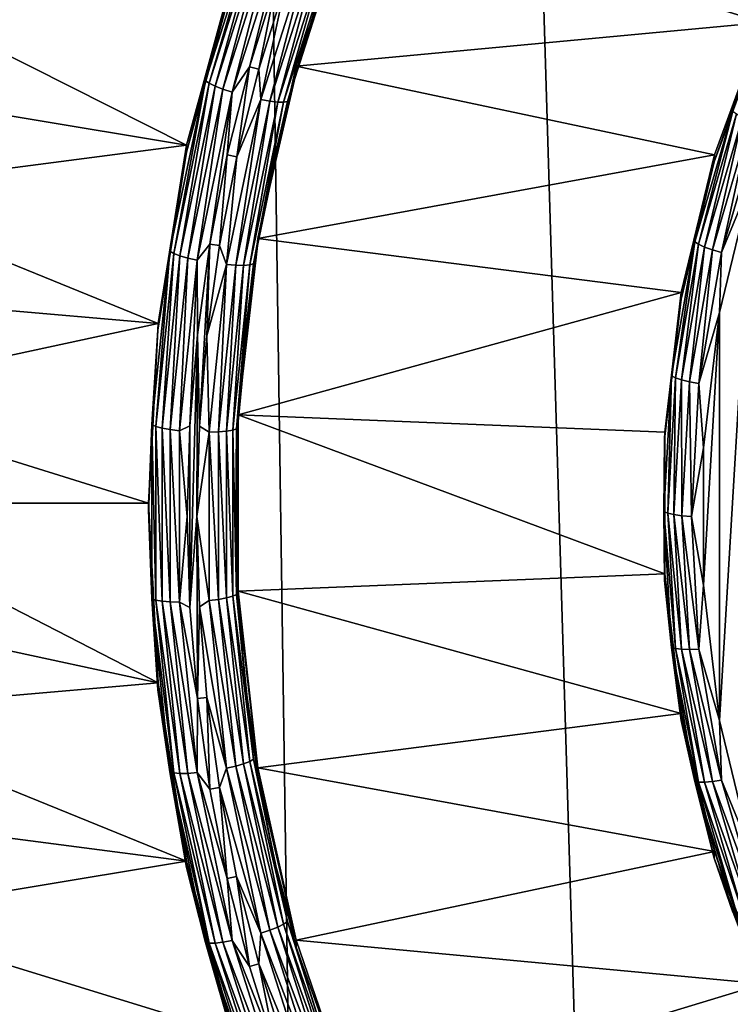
# Model space of a CAD drawing. Header units: metres. Extents: x -150 to 146, y -127 to 82.
# Tile 88 of 256: x -9.66 to -6, y -109.93 to -104.85. Entities that reach past the tile are written whole.
import ezdxf

# ---------------------------------------------------------------- set-up
doc = ezdxf.new("R2010")
doc.units = ezdxf.units.M
doc.layers.add('solid_ELLA_AP_WANNE_SW0001', color=7, linetype='CONTINUOUS')

msp = doc.modelspace()

# ---------------------------------------------------------------- linework, layer by layer
at = {"layer": 'solid_ELLA_AP_WANNE_SW0001'}
for points in [[(-4.56158, -125.847031, 10.967083), (-3.202313, -18.13368, 14.148131), (-9.597679, -18.242001, 14.008192)], [(-9.740106, -124.018639, 10.897394), (-9.597679, -18.242001, 14.008192), (-15.709249, -18.43573, 13.752231)], [(-8.069072, -124.773148, 10.924821), (-9.597679, -18.242001, 14.008192), (-9.740106, -124.018639, 10.897394)], [(-6.335864, -125.385757, 10.948422), (-9.597679, -18.242001, 14.008192), (-8.069072, -124.773148, 10.924821)], [(-4.56158, -125.847031, 10.967083), (-9.597679, -18.242001, 14.008192), (-6.335864, -125.385757, 10.948422)], [(-7.941921, -104.226585, -15.344634), (-8.238558, -105.093163, -15.191832), (-7.942751, -104.262375, -15.541408)], [(-5.831067, -104.868713, -15.231409), (-8.238558, -105.093163, -15.191832), (-7.941921, -104.226585, -15.344634)], [(-5.831067, -104.868713, -15.231409), (-7.941921, -104.226585, -15.344634), (-5.49836, -104.216736, -15.34637)], [(-8.238558, -105.093163, -15.191832), (-8.102434, -104.69043, -15.465931), (-7.942751, -104.262375, -15.541408)], [(-8.433378, -104.312042, -15.585213), (-8.706097, -105.168053, -15.434276), (-8.559508, -104.640076, -15.474809)], [(-8.686729, -105.181374, -15.480952), (-8.706097, -105.168053, -15.434276), (-8.433378, -104.312042, -15.585213)], [(-8.414618, -104.327263, -15.631555), (-8.686729, -105.181374, -15.480952), (-8.433378, -104.312042, -15.585213)], [(-8.655913, -105.196426, -15.520388), (-8.686729, -105.181374, -15.480952), (-8.414618, -104.327263, -15.631555)], [(-8.384768, -104.345352, -15.670455), (-8.655913, -105.196426, -15.520388), (-8.414618, -104.327263, -15.631555)], [(-8.615755, -105.212189, -15.549887), (-8.655913, -105.196426, -15.520388), (-8.384768, -104.345352, -15.670455)], [(-8.345866, -104.365059, -15.699259), (-8.615755, -105.212189, -15.549887), (-8.384768, -104.345352, -15.670455)], [(-8.568995, -105.227577, -15.567437), (-8.615755, -105.212189, -15.549887), (-8.345866, -104.365059, -15.699259)], [(-8.30057, -104.385048, -15.715998), (-8.568995, -105.227577, -15.567437), (-8.345866, -104.365059, -15.699259)], [(-8.479196, -105.095894, -15.597521), (-8.568995, -105.227577, -15.567437), (-8.30057, -104.385048, -15.715998)], [(-8.338631, -104.646019, -15.676846), (-8.479196, -105.095894, -15.597521), (-8.30057, -104.385048, -15.715998)], [(-8.15679, -104.437477, -15.706697), (-8.420564, -105.265411, -15.56071), (-8.291231, -104.66169, -15.674084)], [(-8.373823, -105.273857, -15.538906), (-8.420564, -105.265411, -15.56071), (-8.15679, -104.437477, -15.706697)], [(-8.111513, -104.450516, -15.684084), (-8.373823, -105.273857, -15.538906), (-8.15679, -104.437477, -15.706697)], [(-8.333696, -105.278564, -15.505754), (-8.373823, -105.273857, -15.538906), (-8.111513, -104.450516, -15.684084)], [(-8.072643, -104.459167, -15.650236), (-8.333696, -105.278564, -15.505754), (-8.111513, -104.450516, -15.684084)], [(-8.302923, -105.279205, -15.463517), (-8.333696, -105.278564, -15.505754), (-8.072643, -104.459167, -15.650236)], [(-8.042834, -104.462837, -15.607466), (-8.302923, -105.279205, -15.463517), (-8.072643, -104.459167, -15.650236)], [(-8.283605, -105.275742, -15.41508), (-8.302923, -105.279205, -15.463517), (-8.042834, -104.462837, -15.607466)], [(-8.02412, -104.461273, -15.558693), (-8.283605, -105.275742, -15.41508), (-8.042834, -104.462837, -15.607466)], [(-8.238353, -105.126366, -15.389064), (-8.283605, -105.275742, -15.41508), (-8.02412, -104.461273, -15.558693)], [(-8.102434, -104.69043, -15.465931), (-8.238353, -105.126366, -15.389064), (-8.02412, -104.461273, -15.558693)], [(-8.559295, -104.606262, -15.277685), (-8.803106, -105.500603, -15.11999), (-10.407017, -104.69223, -15.262527)], [(-8.803329, -105.536201, -15.316797), (-8.803106, -105.500603, -15.11999), (-8.559295, -104.606262, -15.277685)], [(-8.803329, -105.536201, -15.316797), (-8.559295, -104.606262, -15.277685), (-8.559508, -104.640076, -15.474809)], [(-8.706097, -105.168053, -15.434276), (-8.803329, -105.536201, -15.316797), (-8.559508, -104.640076, -15.474809)], [(-8.431001, -105.109001, -15.59521), (-8.479196, -105.095894, -15.597521), (-8.338631, -104.646019, -15.676846)], [(-8.291231, -104.66169, -15.674084), (-8.431001, -105.109001, -15.59521), (-8.338631, -104.646019, -15.676846)], [(-8.420564, -105.265411, -15.56071), (-8.431001, -105.109001, -15.59521), (-8.291231, -104.66169, -15.674084)], [(-8.803106, -105.500603, -15.11999), (-10.529841, -105.212669, -15.170759), (-10.407017, -104.69223, -15.262527)], [(-8.238558, -105.093163, -15.191832), (-8.238353, -105.126366, -15.389064), (-8.102434, -104.69043, -15.465931)], [(-6.082531, -105.549614, -15.111347), (-8.238558, -105.093163, -15.191832), (-5.831067, -104.868713, -15.231409)], [(-5.831067, -104.868713, -15.231409), (-5.830672, -104.902084, -15.42861), (-6.083233, -105.585449, -15.308114)], [(-6.082531, -105.549614, -15.111347), (-5.831067, -104.868713, -15.231409), (-6.083233, -105.585449, -15.308114)], [(-5.987227, -105.324776, -15.40664), (-6.083233, -105.585449, -15.308114), (-5.830672, -104.902084, -15.42861)], [(-8.238558, -105.093163, -15.191832), (-8.436814, -105.980675, -15.03534), (-8.238353, -105.126366, -15.389064)], [(-6.082531, -105.549614, -15.111347), (-8.436814, -105.980675, -15.03534), (-8.238558, -105.093163, -15.191832)], [(-8.479196, -105.095894, -15.597521), (-8.593978, -105.549484, -15.517541), (-8.568995, -105.227577, -15.567437)], [(-8.545135, -105.560013, -15.515684), (-8.593978, -105.549484, -15.517541), (-8.479196, -105.095894, -15.597521)], [(-8.431001, -105.109001, -15.59521), (-8.545135, -105.560013, -15.515684), (-8.479196, -105.095894, -15.597521)], [(-8.420564, -105.265411, -15.56071), (-8.545135, -105.560013, -15.515684), (-8.431001, -105.109001, -15.59521)], [(-8.436814, -105.980675, -15.03534), (-8.350105, -105.568909, -15.311031), (-8.238353, -105.126366, -15.389064)], [(-8.238353, -105.126366, -15.389064), (-8.350105, -105.568909, -15.311031), (-8.283605, -105.275742, -15.41508)], [(-8.706097, -105.168053, -15.434276), (-8.889479, -106.046837, -15.279321), (-8.803329, -105.536201, -15.316797)], [(-8.869703, -106.058205, -15.326343), (-8.889479, -106.046837, -15.279321), (-8.706097, -105.168053, -15.434276)], [(-8.686729, -105.181374, -15.480952), (-8.869703, -106.058205, -15.326343), (-8.706097, -105.168053, -15.434276)], [(-8.838239, -106.070152, -15.366326), (-8.869703, -106.058205, -15.326343), (-8.686729, -105.181374, -15.480952)], [(-8.655913, -105.196426, -15.520388), (-8.838239, -106.070152, -15.366326), (-8.686729, -105.181374, -15.480952)], [(-8.797234, -106.081856, -15.396541), (-8.838239, -106.070152, -15.366326), (-8.655913, -105.196426, -15.520388)], [(-8.615755, -105.212189, -15.549887), (-8.797234, -106.081856, -15.396541), (-8.655913, -105.196426, -15.520388)], [(-8.803106, -105.500603, -15.11999), (-10.625234, -105.737129, -15.078283), (-10.529841, -105.212669, -15.170759)], [(-8.749488, -106.092529, -15.414923), (-8.797234, -106.081856, -15.396541), (-8.615755, -105.212189, -15.549887)], [(-8.568995, -105.227577, -15.567437), (-8.749488, -106.092529, -15.414923), (-8.615755, -105.212189, -15.549887)], [(-8.683413, -106.009712, -15.43639), (-8.749488, -106.092529, -15.414923), (-8.568995, -105.227577, -15.567437)], [(-8.593978, -105.549484, -15.517541), (-8.683413, -106.009712, -15.43639), (-8.568995, -105.227577, -15.567437)], [(-8.420564, -105.265411, -15.56071), (-8.597931, -106.115379, -15.410838), (-8.545135, -105.560013, -15.515684)], [(-8.550206, -106.11911, -15.389866), (-8.597931, -106.115379, -15.410838), (-8.420564, -105.265411, -15.56071)], [(-8.373823, -105.273857, -15.538906), (-8.550206, -106.11911, -15.389866), (-8.420564, -105.265411, -15.56071)], [(-8.509234, -106.119759, -15.357429), (-8.550206, -106.11911, -15.389866), (-8.373823, -105.273857, -15.538906)], [(-8.333696, -105.278564, -15.505754), (-8.509234, -106.119759, -15.357429), (-8.373823, -105.273857, -15.538906)], [(-8.477813, -106.117302, -15.315739), (-8.509234, -106.119759, -15.357429), (-8.333696, -105.278564, -15.505754)], [(-8.302923, -105.279205, -15.463517), (-8.477813, -106.117302, -15.315739), (-8.333696, -105.278564, -15.505754)], [(-8.458087, -106.111885, -15.267646), (-8.477813, -106.117302, -15.315739), (-8.302923, -105.279205, -15.463517)], [(-8.283605, -105.275742, -15.41508), (-8.458087, -106.111885, -15.267646), (-8.302923, -105.279205, -15.463517)], [(-8.437366, -106.016762, -15.232062), (-8.458087, -106.111885, -15.267646), (-8.283605, -105.275742, -15.41508)], [(-8.350105, -105.568909, -15.311031), (-8.437366, -106.016762, -15.232062), (-8.283605, -105.275742, -15.41508)], [(-6.184148, -105.997917, -15.287947), (-6.083233, -105.585449, -15.308114), (-5.987227, -105.324776, -15.40664)], [(-6.184148, -105.997917, -15.287947), (-5.987227, -105.324776, -15.40664), (-6.164644, -106.010689, -15.334722)], [(-5.987227, -105.324776, -15.40664), (-5.968343, -105.339668, -15.453041), (-6.164644, -106.010689, -15.334722)], [(-6.164644, -106.010689, -15.334722), (-5.968343, -105.339668, -15.453041), (-6.13361, -106.024864, -15.374311)], [(-5.968343, -105.339668, -15.453041), (-5.938298, -105.357216, -15.492036), (-6.13361, -106.024864, -15.374311)], [(-6.13361, -106.024864, -15.374311), (-5.938298, -105.357216, -15.492036), (-6.093167, -106.039474, -15.404015)], [(-5.938298, -105.357216, -15.492036), (-5.899142, -105.376228, -15.520962), (-6.093167, -106.039474, -15.404015)], [(-6.093167, -106.039474, -15.404015), (-5.899142, -105.376228, -15.520962), (-6.046075, -106.05352, -15.421801)], [(-5.899142, -105.376228, -15.520962), (-5.85355, -105.395409, -15.537844), (-6.046075, -106.05352, -15.421801)], [(-6.046075, -106.05352, -15.421801), (-5.85355, -105.395409, -15.537844), (-5.890667, -105.674652, -15.49547)], [(-8.803106, -105.500603, -15.11999), (-8.950202, -106.418121, -14.958207), (-10.625234, -105.737129, -15.078283)], [(-8.950697, -106.452515, -15.155227), (-8.950202, -106.418121, -14.958207), (-8.803106, -105.500603, -15.11999)], [(-8.950697, -106.452515, -15.155227), (-8.803106, -105.500603, -15.11999), (-8.803329, -105.536201, -15.316797)], [(-8.889479, -106.046837, -15.279321), (-8.950697, -106.452515, -15.155227), (-8.803329, -105.536201, -15.316797)], [(-8.634065, -106.017632, -15.434995), (-8.683413, -106.009712, -15.43639), (-8.593978, -105.549484, -15.517541)], [(-8.545135, -105.560013, -15.515684), (-8.634065, -106.017632, -15.434995), (-8.593978, -105.549484, -15.517541)], [(-6.253541, -106.259773, -14.986127), (-8.436814, -105.980675, -15.03534), (-6.082531, -105.549614, -15.111347)], [(-6.253541, -106.259773, -14.986127), (-6.082531, -105.549614, -15.111347), (-6.253529, -106.293068, -15.183342)], [(-6.082531, -105.549614, -15.111347), (-6.083233, -105.585449, -15.308114), (-6.253529, -106.293068, -15.183342)], [(-8.597931, -106.115379, -15.410838), (-8.634065, -106.017632, -15.434995), (-8.545135, -105.560013, -15.515684)], [(-8.436814, -105.980675, -15.03534), (-8.437366, -106.016762, -15.232062), (-8.350105, -105.568909, -15.311031)], [(-6.184148, -105.997917, -15.287947), (-6.253529, -106.293068, -15.183342), (-6.083233, -105.585449, -15.308114)], [(-6.056474, -108.464615, -15.003525), (-6.056475, -106.362808, -15.37413), (-5.890667, -105.674652, -15.49547)], [(-6.046075, -106.05352, -15.421801), (-5.890667, -105.674652, -15.49547), (-6.056475, -106.362808, -15.37413)], [(-5.890664, -109.152779, -14.882183), (-6.056474, -108.464615, -15.003525), (-5.890667, -105.674652, -15.49547)], [(-8.950202, -106.418121, -14.958207), (-10.693725, -106.267212, -14.984816), (-10.625234, -105.737129, -15.078283)], [(-8.436814, -105.980675, -15.03534), (-8.537272, -106.889915, -14.875016), (-8.437366, -106.016762, -15.232062)], [(-6.253541, -106.259773, -14.986127), (-8.537272, -106.889915, -14.875016), (-8.436814, -105.980675, -15.03534)], [(-6.3033, -106.688545, -15.16617), (-6.253529, -106.293068, -15.183342), (-6.184148, -105.997917, -15.287947)], [(-6.3033, -106.688545, -15.16617), (-6.184148, -105.997917, -15.287947), (-6.28342, -106.699135, -15.213329)], [(-6.184148, -105.997917, -15.287947), (-6.164644, -106.010689, -15.334722), (-6.28342, -106.699135, -15.213329)], [(-8.889479, -106.046837, -15.279321), (-8.981643, -106.939392, -15.12194), (-8.950697, -106.452515, -15.155227)], [(-8.961662, -106.948776, -15.169312), (-8.981643, -106.939392, -15.12194), (-8.889479, -106.046837, -15.279321)], [(-8.869703, -106.058205, -15.326343), (-8.961662, -106.948776, -15.169312), (-8.889479, -106.046837, -15.279321)], [(-8.929872, -106.957558, -15.209852), (-8.961662, -106.948776, -15.169312), (-8.869703, -106.058205, -15.326343)], [(-8.838239, -106.070152, -15.366326), (-8.929872, -106.957558, -15.209852), (-8.869703, -106.058205, -15.326343)], [(-8.683413, -106.009712, -15.43639), (-8.747873, -106.476555, -15.354073), (-8.749488, -106.092529, -15.414923)], [(-8.736962, -106.948524, -15.270853), (-8.747873, -106.476555, -15.354073), (-8.683413, -106.009712, -15.43639)], [(-8.698162, -106.481819, -15.353146), (-8.736962, -106.948524, -15.270853), (-8.683413, -106.009712, -15.43639)], [(-8.634065, -106.017632, -15.434995), (-8.698162, -106.481819, -15.353146), (-8.683413, -106.009712, -15.43639)], [(-8.597931, -106.115379, -15.410838), (-8.698162, -106.481819, -15.353146), (-8.634065, -106.017632, -15.434995)], [(-8.537272, -106.889915, -14.875016), (-8.49988, -106.468605, -15.15239), (-8.437366, -106.016762, -15.232062)], [(-8.437366, -106.016762, -15.232062), (-8.49988, -106.468605, -15.15239), (-8.458087, -106.111885, -15.267646)], [(-6.28342, -106.699135, -15.213329), (-6.164644, -106.010689, -15.334722), (-6.251789, -106.709846, -15.253531)], [(-6.164644, -106.010689, -15.334722), (-6.13361, -106.024864, -15.374311), (-6.251789, -106.709846, -15.253531)], [(-6.251789, -106.709846, -15.253531), (-6.13361, -106.024864, -15.374311), (-6.210566, -106.71994, -15.28403)], [(-6.13361, -106.024864, -15.374311), (-6.093167, -106.039474, -15.404015), (-6.210566, -106.71994, -15.28403)], [(-6.210566, -106.71994, -15.28403), (-6.093167, -106.039474, -15.404015), (-6.162567, -106.728729, -15.302743)], [(-6.093167, -106.039474, -15.404015), (-6.046075, -106.05352, -15.421801), (-6.162567, -106.728729, -15.302743)], [(-6.162567, -106.728729, -15.302743), (-6.046075, -106.05352, -15.421801), (-6.056475, -106.362808, -15.37413)], [(-8.888441, -106.965149, -15.240792), (-8.929872, -106.957558, -15.209852), (-8.838239, -106.070152, -15.366326)], [(-8.797234, -106.081856, -15.396541), (-8.888441, -106.965149, -15.240792), (-8.838239, -106.070152, -15.366326)], [(-8.8402, -106.971024, -15.26002), (-8.888441, -106.965149, -15.240792), (-8.797234, -106.081856, -15.396541)], [(-8.749488, -106.092529, -15.414923), (-8.8402, -106.971024, -15.26002), (-8.797234, -106.081856, -15.396541)], [(-8.786891, -106.94593, -15.271311), (-8.8402, -106.971024, -15.26002), (-8.749488, -106.092529, -15.414923)], [(-8.747873, -106.476555, -15.354073), (-8.786891, -106.94593, -15.271311), (-8.749488, -106.092529, -15.414923)], [(-8.597931, -106.115379, -15.410838), (-8.687072, -106.978661, -15.258618), (-8.698162, -106.481819, -15.353146)], [(-8.638852, -106.977592, -15.238492), (-8.687072, -106.978661, -15.258618), (-8.597931, -106.115379, -15.410838)], [(-8.550206, -106.11911, -15.389866), (-8.638852, -106.977592, -15.238492), (-8.597931, -106.115379, -15.410838)], [(-8.597456, -106.974136, -15.206779), (-8.638852, -106.977592, -15.238492), (-8.550206, -106.11911, -15.389866)], [(-8.509234, -106.119759, -15.357429), (-8.597456, -106.974136, -15.206779), (-8.550206, -106.11911, -15.389866)], [(-8.565708, -106.968513, -15.165647), (-8.597456, -106.974136, -15.206779), (-8.509234, -106.119759, -15.357429)], [(-8.477813, -106.117302, -15.315739), (-8.565708, -106.968513, -15.165647), (-8.509234, -106.119759, -15.357429)], [(-8.545778, -106.961128, -15.117902), (-8.565708, -106.968513, -15.165647), (-8.477813, -106.117302, -15.315739)], [(-8.458087, -106.111885, -15.267646), (-8.545778, -106.961128, -15.117902), (-8.477813, -106.117302, -15.315739)], [(-8.53746, -106.923126, -15.072246), (-8.545778, -106.961128, -15.117902), (-8.458087, -106.111885, -15.267646)], [(-8.49988, -106.468605, -15.15239), (-8.53746, -106.923126, -15.072246), (-8.458087, -106.111885, -15.267646)], [(-6.338879, -106.979294, -14.859257), (-8.537272, -106.889915, -14.875016), (-6.253541, -106.259773, -14.986127)], [(-6.253541, -106.259773, -14.986127), (-6.253529, -106.293068, -15.183342), (-6.339257, -107.015373, -15.055981)], [(-6.338879, -106.979294, -14.859257), (-6.253541, -106.259773, -14.986127), (-6.339257, -107.015373, -15.055981)], [(-8.950202, -106.418121, -14.958207), (-10.735313, -106.802917, -14.890356), (-10.693725, -106.267212, -14.984816)], [(-6.3033, -106.688545, -15.16617), (-6.339257, -107.015373, -15.055981), (-6.253529, -106.293068, -15.183342)], [(-6.162567, -106.728729, -15.302743), (-6.056475, -106.362808, -15.37413), (-6.139216, -107.060043, -15.251188)], [(-6.139217, -107.767372, -15.126468), (-6.139216, -107.060043, -15.251188), (-6.056475, -106.362808, -15.37413)], [(-6.056474, -108.464615, -15.003525), (-6.139217, -107.767372, -15.126468), (-6.056475, -106.362808, -15.37413)], [(-8.950202, -106.418121, -14.958207), (-9, -107.344254, -14.794905), (-10.735313, -106.802917, -14.890356)], [(-9, -107.378983, -14.991866), (-9, -107.344254, -14.794905), (-8.950202, -106.418121, -14.958207)], [(-9, -107.378983, -14.991866), (-8.950202, -106.418121, -14.958207), (-8.950697, -106.452515, -15.155227)], [(-8.981643, -106.939392, -15.12194), (-9, -107.378983, -14.991866), (-8.950697, -106.452515, -15.155227)], [(-8.747873, -106.476555, -15.354073), (-8.786888, -107.881554, -15.106334), (-8.786891, -106.94593, -15.271311)], [(-8.75, -107.413681, -15.188833), (-8.786888, -107.881554, -15.106334), (-8.747873, -106.476555, -15.354073)], [(-8.736962, -106.948524, -15.270853), (-8.75, -107.413681, -15.188833), (-8.747873, -106.476555, -15.354073)], [(-8.687072, -106.978661, -15.258618), (-8.736962, -106.948524, -15.270853), (-8.698162, -106.481819, -15.353146)], [(-8.537272, -106.889915, -14.875016), (-8.53746, -106.923126, -15.072246), (-8.49988, -106.468605, -15.15239)], [(-6.343185, -107.38797, -15.042844), (-6.339257, -107.015373, -15.055981), (-6.3033, -106.688545, -15.16617)], [(-6.343185, -107.38797, -15.042844), (-6.3033, -106.688545, -15.16617), (-6.323179, -107.396355, -15.090392)], [(-6.3033, -106.688545, -15.16617), (-6.28342, -106.699135, -15.213329), (-6.323179, -107.396355, -15.090392)], [(-6.323179, -107.396355, -15.090392), (-6.28342, -106.699135, -15.213329), (-6.291348, -107.403549, -15.131212)], [(-6.28342, -106.699135, -15.213329), (-6.251789, -106.709846, -15.253531), (-6.291348, -107.403549, -15.131212)], [(-6.291348, -107.403549, -15.131212), (-6.251789, -106.709846, -15.253531), (-6.249864, -107.409073, -15.162518)], [(-6.251789, -106.709846, -15.253531), (-6.210566, -106.71994, -15.28403), (-6.249864, -107.409073, -15.162518)], [(-6.249864, -107.409073, -15.162518), (-6.210566, -106.71994, -15.28403), (-6.201561, -107.412537, -15.18217)], [(-6.210566, -106.71994, -15.28403), (-6.162567, -106.728729, -15.302743), (-6.201561, -107.412537, -15.18217)], [(-6.201561, -107.412537, -15.18217), (-6.162567, -106.728729, -15.302743), (-6.139216, -107.060043, -15.251188)], [(-9, -107.344254, -14.794905), (-10.75, -107.344254, -14.794905), (-10.735313, -106.802917, -14.890356)], [(-8.537272, -106.889915, -14.875016), (-8.537272, -107.798584, -14.714793), (-8.53746, -106.923126, -15.072246)], [(-6.338879, -107.709206, -14.730553), (-8.537272, -107.798584, -14.714793), (-8.537272, -106.889915, -14.875016)], [(-6.338879, -107.709206, -14.730553), (-8.537272, -106.889915, -14.875016), (-6.338879, -106.979294, -14.859257)], [(-8.981643, -106.939392, -15.12194), (-8.981643, -107.836548, -14.963747), (-9, -107.378983, -14.991866)], [(-8.961662, -107.843933, -15.011472), (-8.981643, -107.836548, -14.963747), (-8.981643, -106.939392, -15.12194)], [(-8.961662, -106.948776, -15.169312), (-8.961662, -107.843933, -15.011472), (-8.981643, -106.939392, -15.12194)], [(-8.929872, -107.849541, -15.052571), (-8.961662, -107.843933, -15.011472), (-8.961662, -106.948776, -15.169312)], [(-8.929872, -106.957558, -15.209852), (-8.929872, -107.849541, -15.052571), (-8.961662, -106.948776, -15.169312)], [(-8.888441, -107.852989, -15.084242), (-8.929872, -107.849541, -15.052571), (-8.929872, -106.957558, -15.209852)], [(-8.888441, -106.965149, -15.240792), (-8.888441, -107.852989, -15.084242), (-8.929872, -106.957558, -15.209852)], [(-8.8402, -107.85405, -15.104319), (-8.888441, -107.852989, -15.084242), (-8.888441, -106.965149, -15.240792)], [(-8.8402, -106.971024, -15.26002), (-8.8402, -107.85405, -15.104319), (-8.888441, -106.965149, -15.240792)], [(-8.786891, -106.94593, -15.271311), (-8.8, -107.413742, -15.188822), (-8.8402, -106.971024, -15.26002)], [(-8.8, -107.413742, -15.188822), (-8.8402, -107.85405, -15.104319), (-8.8402, -106.971024, -15.26002)], [(-8.786891, -106.94593, -15.271311), (-8.786888, -107.881554, -15.106334), (-8.8, -107.413742, -15.188822)], [(-8.687072, -106.978661, -15.258618), (-8.75, -107.413681, -15.188833), (-8.736962, -106.948524, -15.270853)], [(-8.565708, -106.968513, -15.165647), (-8.565708, -107.824127, -15.01478), (-8.597456, -106.974136, -15.206779)], [(-8.545778, -106.961128, -15.117902), (-8.545778, -107.814743, -14.967386), (-8.565708, -106.968513, -15.165647)], [(-8.545778, -107.814743, -14.967386), (-8.565708, -107.824127, -15.01478), (-8.565708, -106.968513, -15.165647)], [(-8.53746, -106.923126, -15.072246), (-8.55, -107.378983, -14.991866), (-8.545778, -106.961128, -15.117902)], [(-8.537272, -107.798584, -14.714793), (-8.55, -107.378983, -14.991866), (-8.53746, -106.923126, -15.072246)], [(-8.55, -107.378983, -14.991866), (-8.545778, -107.814743, -14.967386), (-8.545778, -106.961128, -15.117902)], [(-8.687072, -106.978661, -15.258618), (-8.687072, -107.84639, -15.105615), (-8.75, -107.413681, -15.188833)], [(-8.638852, -106.977592, -15.238492), (-8.638852, -107.840508, -15.086336), (-8.687072, -106.978661, -15.258618)], [(-8.638852, -107.840508, -15.086336), (-8.687072, -107.84639, -15.105615), (-8.687072, -106.978661, -15.258618)], [(-8.597456, -106.974136, -15.206779), (-8.597456, -107.832916, -15.055353), (-8.638852, -106.977592, -15.238492)], [(-8.597456, -107.832916, -15.055353), (-8.638852, -107.840508, -15.086336), (-8.638852, -106.977592, -15.238492)], [(-8.565708, -107.824127, -15.01478), (-8.597456, -107.832916, -15.055353), (-8.597456, -106.974136, -15.206779)], [(-6.343185, -107.38797, -15.042844), (-6.339257, -107.742592, -14.927752), (-6.339257, -107.015373, -15.055981)], [(-6.338879, -106.979294, -14.859257), (-6.339257, -107.015373, -15.055981), (-6.339257, -107.742592, -14.927752)], [(-6.338879, -107.709206, -14.730553), (-6.338879, -106.979294, -14.859257), (-6.339257, -107.742592, -14.927752)], [(-6.201561, -107.412537, -15.18217), (-6.139216, -107.060043, -15.251188), (-6.139217, -107.767372, -15.126468)], [(-8.950202, -108.270386, -14.631602), (-10.735313, -107.885582, -14.699453), (-10.75, -107.344254, -14.794905)], [(-9, -107.344254, -14.794905), (-8.950202, -108.270386, -14.631602), (-10.75, -107.344254, -14.794905)], [(-8.950697, -108.305443, -14.828506), (-8.950202, -108.270386, -14.631602), (-9, -107.344254, -14.794905)], [(-8.950697, -108.305443, -14.828506), (-9, -107.344254, -14.794905), (-9, -107.378983, -14.991866)], [(-8.981643, -107.836548, -14.963747), (-8.950697, -108.305443, -14.828506), (-9, -107.378983, -14.991866)], [(-8.8, -107.413742, -15.188822), (-8.786888, -107.881554, -15.106334), (-8.8402, -107.85405, -15.104319)], [(-8.75, -107.413681, -15.188833), (-8.747866, -108.350929, -15.023571), (-8.786888, -107.881554, -15.106334)], [(-8.75, -107.413681, -15.188833), (-8.736966, -107.87883, -15.106813), (-8.747866, -108.350929, -15.023571)], [(-8.687072, -107.84639, -15.105615), (-8.736966, -107.87883, -15.106813), (-8.75, -107.413681, -15.188833)], [(-8.55, -107.378983, -14.991866), (-8.53746, -107.834839, -14.911487), (-8.545778, -107.814743, -14.967386)], [(-8.537272, -107.798584, -14.714793), (-8.53746, -107.834839, -14.911487), (-8.55, -107.378983, -14.991866)], [(-6.3033, -108.087387, -14.919517), (-6.339257, -107.742592, -14.927752), (-6.343185, -107.38797, -15.042844)], [(-6.343185, -107.38797, -15.042844), (-6.323179, -107.396355, -15.090392), (-6.28342, -108.093567, -14.967454)], [(-6.3033, -108.087387, -14.919517), (-6.343185, -107.38797, -15.042844), (-6.28342, -108.093567, -14.967454)], [(-6.323179, -107.396355, -15.090392), (-6.291348, -107.403549, -15.131212), (-6.251789, -108.09726, -15.008893)], [(-6.28342, -108.093567, -14.967454), (-6.323179, -107.396355, -15.090392), (-6.251789, -108.09726, -15.008893)], [(-6.291348, -107.403549, -15.131212), (-6.249864, -107.409073, -15.162518), (-6.210566, -108.098206, -15.041005)], [(-6.251789, -108.09726, -15.008893), (-6.291348, -107.403549, -15.131212), (-6.210566, -108.098206, -15.041005)], [(-6.249864, -107.409073, -15.162518), (-6.201561, -107.412537, -15.18217), (-6.162567, -108.096344, -15.061596)], [(-6.210566, -108.098206, -15.041005), (-6.249864, -107.409073, -15.162518), (-6.162567, -108.096344, -15.061596)], [(-6.162567, -108.096344, -15.061596), (-6.201561, -107.412537, -15.18217), (-6.139217, -107.767372, -15.126468)], [(-6.253541, -108.428726, -14.603682), (-8.537272, -107.798584, -14.714793), (-6.338879, -107.709206, -14.730553)], [(-6.338879, -107.709206, -14.730553), (-6.339257, -107.742592, -14.927752), (-6.253529, -108.464897, -14.80039)], [(-6.253541, -108.428726, -14.603682), (-6.338879, -107.709206, -14.730553), (-6.253529, -108.464897, -14.80039)], [(-6.3033, -108.087387, -14.919517), (-6.253529, -108.464897, -14.80039), (-6.339257, -107.742592, -14.927752)], [(-6.162567, -108.096344, -15.061596), (-6.139217, -107.767372, -15.126468), (-6.056474, -108.464615, -15.003525)], [(-8.597456, -107.832916, -15.055353), (-8.509234, -108.687286, -14.904704), (-8.638852, -107.840508, -15.086336)], [(-8.565708, -107.824127, -15.01478), (-8.477813, -108.675346, -14.864687), (-8.597456, -107.832916, -15.055353)], [(-8.477813, -108.675346, -14.864687), (-8.509234, -108.687286, -14.904704), (-8.597456, -107.832916, -15.055353)], [(-8.545778, -107.814743, -14.967386), (-8.458087, -108.663979, -14.817643), (-8.565708, -107.824127, -15.01478)], [(-8.458087, -108.663979, -14.817643), (-8.477813, -108.675346, -14.864687), (-8.565708, -107.824127, -15.01478)], [(-8.49988, -108.289352, -14.831343), (-8.458087, -108.663979, -14.817643), (-8.545778, -107.814743, -14.967386)], [(-8.53746, -107.834839, -14.911487), (-8.49988, -108.289352, -14.831343), (-8.545778, -107.814743, -14.967386)], [(-8.537272, -107.798584, -14.714793), (-8.436814, -108.707825, -14.554469), (-8.53746, -107.834839, -14.911487)], [(-6.253541, -108.428726, -14.603682), (-8.436814, -108.707825, -14.554469), (-8.537272, -107.798584, -14.714793)], [(-8.981643, -107.836548, -14.963747), (-8.889479, -108.729095, -14.806366), (-8.950697, -108.305443, -14.828506)], [(-8.869703, -108.734497, -14.854441), (-8.889479, -108.729095, -14.806366), (-8.981643, -107.836548, -14.963747)], [(-8.961662, -107.843933, -15.011472), (-8.869703, -108.734497, -14.854441), (-8.981643, -107.836548, -14.963747)], [(-8.838239, -108.736946, -14.896098), (-8.869703, -108.734497, -14.854441), (-8.961662, -107.843933, -15.011472)], [(-8.929872, -107.849541, -15.052571), (-8.838239, -108.736946, -14.896098), (-8.961662, -107.843933, -15.011472)], [(-8.797234, -108.736282, -14.928493), (-8.838239, -108.736946, -14.896098), (-8.929872, -107.849541, -15.052571)], [(-8.888441, -107.852989, -15.084242), (-8.797234, -108.736282, -14.928493), (-8.929872, -107.849541, -15.052571)], [(-8.749488, -108.732544, -14.949416), (-8.797234, -108.736282, -14.928493), (-8.888441, -107.852989, -15.084242)], [(-8.8402, -107.85405, -15.104319), (-8.749488, -108.732544, -14.949416), (-8.888441, -107.852989, -15.084242)], [(-8.747866, -108.350929, -15.023571), (-8.749488, -108.732544, -14.949416), (-8.8402, -107.85405, -15.104319)], [(-8.786888, -107.881554, -15.106334), (-8.747866, -108.350929, -15.023571), (-8.8402, -107.85405, -15.104319)], [(-8.736966, -107.87883, -15.106813), (-8.698169, -108.345535, -15.024522), (-8.747866, -108.350929, -15.023571)], [(-8.687072, -107.84639, -15.105615), (-8.597931, -108.709671, -14.953395), (-8.736966, -107.87883, -15.106813)], [(-8.597931, -108.709671, -14.953395), (-8.698169, -108.345535, -15.024522), (-8.736966, -107.87883, -15.106813)], [(-8.638852, -107.840508, -15.086336), (-8.550206, -108.698997, -14.934962), (-8.687072, -107.84639, -15.105615)], [(-8.550206, -108.698997, -14.934962), (-8.597931, -108.709671, -14.953395), (-8.687072, -107.84639, -15.105615)], [(-8.509234, -108.687286, -14.904704), (-8.550206, -108.698997, -14.934962), (-8.638852, -107.840508, -15.086336)], [(-8.436814, -108.707825, -14.554469), (-8.49988, -108.289352, -14.831343), (-8.53746, -107.834839, -14.911487)], [(-8.950202, -108.270386, -14.631602), (-10.693725, -108.421288, -14.604994), (-10.735313, -107.885582, -14.699453)], [(-6.184148, -108.778015, -14.797741), (-6.253529, -108.464897, -14.80039), (-6.3033, -108.087387, -14.919517)], [(-6.3033, -108.087387, -14.919517), (-6.28342, -108.093567, -14.967454), (-6.164644, -108.782013, -14.846062)], [(-6.184148, -108.778015, -14.797741), (-6.3033, -108.087387, -14.919517), (-6.164644, -108.782013, -14.846062)], [(-6.28342, -108.093567, -14.967454), (-6.251789, -108.09726, -15.008893), (-6.13361, -108.782242, -14.888112)], [(-6.164644, -108.782013, -14.846062), (-6.28342, -108.093567, -14.967454), (-6.13361, -108.782242, -14.888112)], [(-6.251789, -108.09726, -15.008893), (-6.210566, -108.098206, -15.041005), (-6.093167, -108.778671, -14.921021)], [(-6.13361, -108.782242, -14.888112), (-6.251789, -108.09726, -15.008893), (-6.093167, -108.778671, -14.921021)], [(-6.210566, -108.098206, -15.041005), (-6.162567, -108.096344, -15.061596), (-6.046075, -108.771545, -14.942539)], [(-6.093167, -108.778671, -14.921021), (-6.210566, -108.098206, -15.041005), (-6.046075, -108.771545, -14.942539)], [(-6.046075, -108.771545, -14.942539), (-6.162567, -108.096344, -15.061596), (-6.056474, -108.464615, -15.003525)], [(-8.950202, -108.270386, -14.631602), (-8.803106, -109.187904, -14.469819), (-10.693725, -108.421288, -14.604994)], [(-8.803329, -109.221756, -14.666935), (-8.950202, -108.270386, -14.631602), (-8.950697, -108.305443, -14.828506)], [(-8.803329, -109.221756, -14.666935), (-8.803106, -109.187904, -14.469819), (-8.950202, -108.270386, -14.631602)], [(-8.49988, -108.289352, -14.831343), (-8.437366, -108.741203, -14.75167), (-8.458087, -108.663979, -14.817643)], [(-8.436814, -108.707825, -14.554469), (-8.437366, -108.741203, -14.75167), (-8.49988, -108.289352, -14.831343)], [(-8.889479, -108.729095, -14.806366), (-8.803329, -109.221756, -14.666935), (-8.950697, -108.305443, -14.828506)], [(-8.747866, -108.350929, -15.023571), (-8.683402, -108.817764, -14.941255), (-8.749488, -108.732544, -14.949416)], [(-8.698169, -108.345535, -15.024522), (-8.683402, -108.817764, -14.941255), (-8.747866, -108.350929, -15.023571)], [(-8.698169, -108.345535, -15.024522), (-8.634075, -108.809723, -14.942673), (-8.683402, -108.817764, -14.941255)], [(-8.597931, -108.709671, -14.953395), (-8.634075, -108.809723, -14.942673), (-8.698169, -108.345535, -15.024522)], [(-8.803106, -109.187904, -14.469819), (-10.625235, -108.95137, -14.511527), (-10.693725, -108.421288, -14.604994)], [(-6.082531, -109.138885, -14.478462), (-8.436814, -108.707825, -14.554469), (-6.253541, -108.428726, -14.603682)], [(-6.253541, -108.428726, -14.603682), (-6.253529, -108.464897, -14.80039), (-6.083233, -109.172516, -14.675618)], [(-6.082531, -109.138885, -14.478462), (-6.253541, -108.428726, -14.603682), (-6.083233, -109.172516, -14.675618)], [(-6.184148, -108.778015, -14.797741), (-6.083233, -109.172516, -14.675618), (-6.253529, -108.464897, -14.80039)], [(-6.046075, -108.771545, -14.942539), (-6.056474, -108.464615, -15.003525), (-5.890664, -109.152779, -14.882183)], [(-8.509234, -108.687286, -14.904704), (-8.333696, -109.528488, -14.756378), (-8.550206, -108.698997, -14.934962)], [(-8.477813, -108.675346, -14.864687), (-8.302923, -109.513435, -14.716908), (-8.509234, -108.687286, -14.904704)], [(-8.302923, -109.513435, -14.716908), (-8.333696, -109.528488, -14.756378), (-8.509234, -108.687286, -14.904704)], [(-8.458087, -108.663979, -14.817643), (-8.283605, -109.500122, -14.670208), (-8.477813, -108.675346, -14.864687)], [(-8.283605, -109.500122, -14.670208), (-8.302923, -109.513435, -14.716908), (-8.477813, -108.675346, -14.864687)], [(-8.350105, -109.189056, -14.672701), (-8.283605, -109.500122, -14.670208), (-8.458087, -108.663979, -14.817643)], [(-8.437366, -108.741203, -14.75167), (-8.350105, -109.189056, -14.672701), (-8.458087, -108.663979, -14.817643)], [(-8.889479, -108.729095, -14.806366), (-8.706097, -109.607887, -14.651412), (-8.803329, -109.221756, -14.666935)], [(-8.686729, -109.611336, -14.699831), (-8.706097, -109.607887, -14.651412), (-8.889479, -108.729095, -14.806366)], [(-8.869703, -108.734497, -14.854441), (-8.686729, -109.611336, -14.699831), (-8.889479, -108.729095, -14.806366)], [(-8.655913, -109.610672, -14.742037), (-8.686729, -109.611336, -14.699831), (-8.869703, -108.734497, -14.854441)], [(-8.838239, -108.736946, -14.896098), (-8.655913, -109.610672, -14.742037), (-8.869703, -108.734497, -14.854441)], [(-8.797234, -108.736282, -14.928493), (-8.615755, -109.605957, -14.775147), (-8.838239, -108.736946, -14.896098)], [(-8.615755, -109.605957, -14.775147), (-8.655913, -109.610672, -14.742037), (-8.838239, -108.736946, -14.896098)], [(-8.749488, -108.732544, -14.949416), (-8.568995, -109.597496, -14.796903), (-8.797234, -108.736282, -14.928493)], [(-8.568995, -109.597496, -14.796903), (-8.615755, -109.605957, -14.775147), (-8.797234, -108.736282, -14.928493)], [(-8.593964, -109.277992, -14.860104), (-8.568995, -109.597496, -14.796903), (-8.749488, -108.732544, -14.949416)], [(-8.683402, -108.817764, -14.941255), (-8.593964, -109.277992, -14.860104), (-8.749488, -108.732544, -14.949416)], [(-8.597931, -108.709671, -14.953395), (-8.420564, -109.559639, -14.803523), (-8.634075, -108.809723, -14.942673)], [(-8.550206, -108.698997, -14.934962), (-8.373823, -109.544243, -14.785922), (-8.597931, -108.709671, -14.953395)], [(-8.373823, -109.544243, -14.785922), (-8.420564, -109.559639, -14.803523), (-8.597931, -108.709671, -14.953395)], [(-8.333696, -109.528488, -14.756378), (-8.373823, -109.544243, -14.785922), (-8.550206, -108.698997, -14.934962)], [(-8.436814, -108.707825, -14.554469), (-8.238558, -109.595337, -14.397978), (-8.437366, -108.741203, -14.75167)], [(-8.238558, -109.595337, -14.397978), (-8.350105, -109.189056, -14.672701), (-8.437366, -108.741203, -14.75167)], [(-6.082531, -109.138885, -14.478462), (-8.238558, -109.595337, -14.397978), (-8.436814, -108.707825, -14.554469)], [(-5.987227, -109.451164, -14.679047), (-6.083233, -109.172516, -14.675618), (-6.184148, -108.778015, -14.797741)], [(-6.184148, -108.778015, -14.797741), (-6.164644, -108.782013, -14.846062), (-5.968343, -109.453041, -14.727742)], [(-5.987227, -109.451164, -14.679047), (-6.184148, -108.778015, -14.797741), (-5.968343, -109.453041, -14.727742)], [(-6.164644, -108.782013, -14.846062), (-6.13361, -108.782242, -14.888112), (-5.938298, -109.449883, -14.770389)], [(-5.968343, -109.453041, -14.727742), (-6.164644, -108.782013, -14.846062), (-5.938298, -109.449883, -14.770389)], [(-6.13361, -108.782242, -14.888112), (-6.093167, -108.778671, -14.921021), (-5.899142, -109.44191, -14.804072)], [(-5.938298, -109.449883, -14.770389), (-6.13361, -108.782242, -14.888112), (-5.899142, -109.44191, -14.804072)], [(-6.093167, -108.778671, -14.921021), (-6.046075, -108.771545, -14.942539), (-5.85355, -109.429665, -14.826495)], [(-5.899142, -109.44191, -14.804072), (-6.093167, -108.778671, -14.921021), (-5.85355, -109.429665, -14.826495)], [(-5.85355, -109.429665, -14.826495), (-6.046075, -108.771545, -14.942539), (-5.890664, -109.152779, -14.882183)], [(-8.634075, -108.809723, -14.942673), (-8.593964, -109.277992, -14.860104), (-8.683402, -108.817764, -14.941255)], [(-8.634075, -108.809723, -14.942673), (-8.545149, -109.267342, -14.861982), (-8.593964, -109.277992, -14.860104)], [(-8.420564, -109.559639, -14.803523), (-8.545149, -109.267342, -14.861982), (-8.634075, -108.809723, -14.942673)], [(-8.803106, -109.187904, -14.469819), (-10.529842, -109.475822, -14.419051), (-10.625235, -108.95137, -14.511527)], [(-5.831067, -109.819786, -14.3584), (-8.238558, -109.595337, -14.397978), (-6.082531, -109.138885, -14.478462)], [(-6.082531, -109.138885, -14.478462), (-6.083233, -109.172516, -14.675618), (-5.830672, -109.855873, -14.555122)], [(-5.831067, -109.819786, -14.3584), (-6.082531, -109.138885, -14.478462), (-5.830672, -109.855873, -14.555122)], [(-8.803106, -109.187904, -14.469819), (-8.559295, -110.082237, -14.312124), (-10.529842, -109.475822, -14.419051)], [(-8.559508, -110.117882, -14.508924), (-8.803106, -109.187904, -14.469819), (-8.803329, -109.221756, -14.666935)], [(-8.559508, -110.117882, -14.508924), (-8.559295, -110.082237, -14.312124), (-8.803106, -109.187904, -14.469819)], [(-8.350105, -109.189056, -14.672701), (-8.238353, -109.631599, -14.594669), (-8.283605, -109.500122, -14.670208)], [(-8.238558, -109.595337, -14.397978), (-8.238353, -109.631599, -14.594669), (-8.350105, -109.189056, -14.672701)], [(-5.987227, -109.451164, -14.679047), (-5.830672, -109.855873, -14.555122), (-6.083233, -109.172516, -14.675618)], [(-8.706097, -109.607887, -14.651412), (-8.559508, -110.117882, -14.508924), (-8.803329, -109.221756, -14.666935)], [(-8.545149, -109.267342, -14.861982), (-8.479177, -109.73159, -14.780124), (-8.593964, -109.277992, -14.860104)], [(-8.593964, -109.277992, -14.860104), (-8.479177, -109.73159, -14.780124), (-8.568995, -109.597496, -14.796903)], [(-8.545149, -109.267342, -14.861982), (-8.431018, -109.718353, -14.782456), (-8.479177, -109.73159, -14.780124)], [(-8.420564, -109.559639, -14.803523), (-8.431018, -109.718353, -14.782456), (-8.545149, -109.267342, -14.861982)], [(-8.559295, -110.082237, -14.312124), (-10.40702, -109.996262, -14.327284), (-10.529842, -109.475822, -14.419051)], [(-8.283605, -109.500122, -14.670208), (-8.02412, -110.31459, -14.526595), (-8.302923, -109.513435, -14.716908)], [(-8.102434, -110.067535, -14.517802), (-8.02412, -110.31459, -14.526595), (-8.283605, -109.500122, -14.670208)], [(-8.238353, -109.631599, -14.594669), (-8.102434, -110.067535, -14.517802), (-8.283605, -109.500122, -14.670208)], [(-8.373823, -109.544243, -14.785922), (-8.111513, -110.367584, -14.640744), (-8.420564, -109.559639, -14.803523)], [(-8.333696, -109.528488, -14.756378), (-8.072643, -110.347885, -14.611897), (-8.373823, -109.544243, -14.785922)], [(-8.072643, -110.347885, -14.611897), (-8.111513, -110.367584, -14.640744), (-8.373823, -109.544243, -14.785922)], [(-8.302923, -109.513435, -14.716908), (-8.042834, -110.329803, -14.572961), (-8.333696, -109.528488, -14.756378)], [(-8.042834, -110.329803, -14.572961), (-8.072643, -110.347885, -14.611897), (-8.333696, -109.528488, -14.756378)], [(-8.02412, -110.31459, -14.526595), (-8.042834, -110.329803, -14.572961), (-8.302923, -109.513435, -14.716908)], [(-8.706097, -109.607887, -14.651412), (-8.433378, -110.463898, -14.500474), (-8.559508, -110.117882, -14.508924)], [(-8.414618, -110.465439, -14.549229), (-8.433378, -110.463898, -14.500474), (-8.706097, -109.607887, -14.651412)], [(-8.686729, -109.611336, -14.699831), (-8.414618, -110.465439, -14.549229), (-8.706097, -109.607887, -14.651412)], [(-8.615755, -109.605957, -14.775147), (-8.345866, -110.453079, -14.625776), (-8.655913, -109.610672, -14.742037)], [(-8.568995, -109.597496, -14.796903), (-8.30057, -110.440025, -14.648341), (-8.615755, -109.605957, -14.775147)], [(-8.30057, -110.440025, -14.648341), (-8.345866, -110.453079, -14.625776), (-8.615755, -109.605957, -14.775147)], [(-8.33861, -110.181458, -14.700799), (-8.30057, -110.440025, -14.648341), (-8.568995, -109.597496, -14.796903)], [(-8.479177, -109.73159, -14.780124), (-8.33861, -110.181458, -14.700799), (-8.568995, -109.597496, -14.796903)], [(-8.420564, -109.559639, -14.803523), (-8.15679, -110.387573, -14.657536), (-8.431018, -109.718353, -14.782456)], [(-8.111513, -110.367584, -14.640744), (-8.15679, -110.387573, -14.657536), (-8.420564, -109.559639, -14.803523)], [(-8.238558, -109.595337, -14.397978), (-7.941921, -110.461922, -14.245175), (-8.238353, -109.631599, -14.594669)], [(-5.831067, -109.819786, -14.3584), (-7.941921, -110.461922, -14.245175), (-8.238558, -109.595337, -14.397978)], [(-8.655913, -109.610672, -14.742037), (-8.384768, -110.461746, -14.591969), (-8.686729, -109.611336, -14.699831)], [(-8.384768, -110.461746, -14.591969), (-8.414618, -110.465439, -14.549229), (-8.686729, -109.611336, -14.699831)], [(-8.345866, -110.453079, -14.625776), (-8.384768, -110.461746, -14.591969), (-8.655913, -109.610672, -14.742037)], [(-7.941921, -110.461922, -14.245175), (-8.102434, -110.067535, -14.517802), (-8.238353, -109.631599, -14.594669)], [(-8.431018, -109.718353, -14.782456), (-8.33861, -110.181458, -14.700799), (-8.479177, -109.73159, -14.780124)], [(-8.431018, -109.718353, -14.782456), (-8.291252, -110.165672, -14.703583), (-8.33861, -110.181458, -14.700799)], [(-8.15679, -110.387573, -14.657536), (-8.291252, -110.165672, -14.703583), (-8.431018, -109.718353, -14.782456)], [(-5.49836, -110.471764, -14.243439), (-7.941921, -110.461922, -14.245175), (-5.831067, -109.819786, -14.3584)]]:
    msp.add_3dface(points, dxfattribs=at)

doc.saveas('drawing.dxf')
